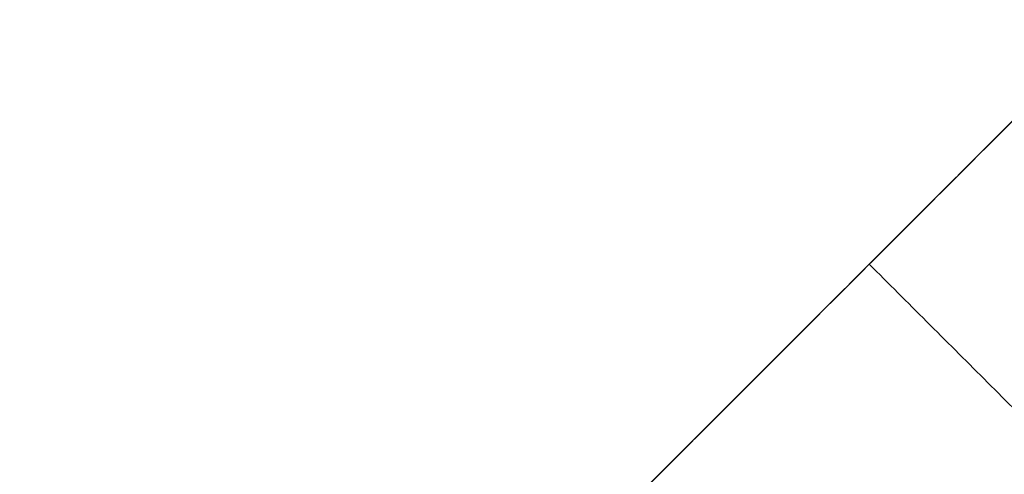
# Model space of a CAD drawing. Header units: millimetres. Extents: x -41 to 130, y -81 to 36.
# Tile 31 of 256: x -25.63 to -19.57, y -32.12 to -29.32. Entities that reach past the tile are written whole.
import ezdxf

# ---------------------------------------------------------------- set-up
doc = ezdxf.new("R2010")
doc.units = ezdxf.units.MM
doc.layers.add('MADERA', color=7, linetype='Continuous', true_color=0xb06a28)
doc.layers.add('METAL NEGRO', color=7, linetype='Continuous')

msp = doc.modelspace()

# ---------------------------------------------------------------- linework, layer by layer
at = {"layer": 'MADERA', "color": 254, "true_color": 0xcbd2ef}
for points in [[(11.598, -35.598, 90), (-28, 4, 90)], [(-28, 4, 90), (11.598, -35.598, 90)], [(8.7696, -38.4264, 90), (-30.8284, 1.1716, 90)], [(5.9411, -41.2548, 90), (-33.6569, -1.6569, 90)], [(5.9411, -41.2548, 90), (-33.6569, -1.6569, 90)], [(-33.6569, -44.0833, -90), (5.9411, -4.4853, -90)], [(5.9411, -4.4853, -90), (-33.6569, -44.0833, -90)], [(8.7696, -7.3137, -90), (-30.8284, -46.9117, -90)], [(-28, -49.7401, -90), (11.598, -10.1421, -90)], [(-28, -49.7401, -90), (11.598, -10.1421, -90)], [(-12.4437, -22.8701, 90), (-33.6569, -44.0833, 90)], [(-12.4437, -22.8701), (-33.6569, -44.0833)], [(-33.6569, -44.0833, 90), (-12.4437, -22.8701, 90)], [(-28.3536, -38.78, 33.4), (-12.4437, -22.8701, 33.4)], [(-12.4437, -22.8701, 83.4), (-28.3536, -38.78, 83.4)], [(-12.4437, -22.8701, 33.4), (-28.3536, -38.78, 33.4)], [(-28.3536, -38.78, 83.4), (-12.4437, -22.8701, 83.4)], [(-26.9393, -40.1942, 33.4), (-11.0294, -24.2843, 33.4)], [(-11.0294, -24.2843, 83.4), (-26.9393, -40.1942, 83.4)], [(-30.8284, -46.9117, 90), (-9.6152, -25.6985, 90)], [(-9.6152, -25.6985, 58.4), (-27.6464, -43.7297, 58.4)], [(-9.6152, -25.6985, 33.4), (-25.5251, -41.6084, 33.4)], [(-25.5251, -41.6084, 83.4), (-9.6152, -25.6985, 83.4)], [(-9.6152, -25.6985, 83.4), (-25.5251, -41.6084, 83.4)], [(-25.5251, -41.6084, 33.4), (-9.6152, -25.6985, 33.4)], [(-6.7868, -28.5269, 90), (-28, -49.7401, 90)], [(-6.7868, -28.5269), (-28, -49.7401)], [(-6.7868, -28.5269, 90), (-28, -49.7401, 90)], [(-20.3986, -30.825, 33.4), (-17.5702, -33.6534, 33.4)], [(-20.3986, -30.825, 83.4), (-17.5702, -33.6534, 83.4)]]:
    msp.add_open_spline(points, degree=1, dxfattribs=at)
at = {"layer": 'METAL NEGRO', "color": 254, "true_color": 0xcbd2ef}
for points in [[(-30.4437, -40.8701, 85), (-12.4437, -22.8701, 85)], [(-12.4437, -22.8701, 85), (-30.4437, -40.8701, 85)], [(-12.4437, -22.8701, -85), (-30.4437, -40.8701, -85)], [(-12.4437, -22.8701, -85), (-30.4437, -40.8701, -85)], [(-12.4437, -22.8701, -83.5), (-23.9437, -34.3701, -83.5)], [(-12.4437, -22.8701, 83.5), (-23.9437, -34.3701, 83.5)], [(-12.4437, -22.8701, 83.5), (-23.9437, -34.3701, 83.5)], [(-23.9437, -34.3701, -83.5), (-12.4437, -22.8701, -83.5)], [(-21.4437, -31.8701, 83.5), (-21.4437, -31.8701, 85)], [(-21.4437, -31.8701, -85), (-21.4437, -31.8701, -83.5)]]:
    msp.add_open_spline(points, degree=1, dxfattribs=at)

doc.saveas('drawing.dxf')
